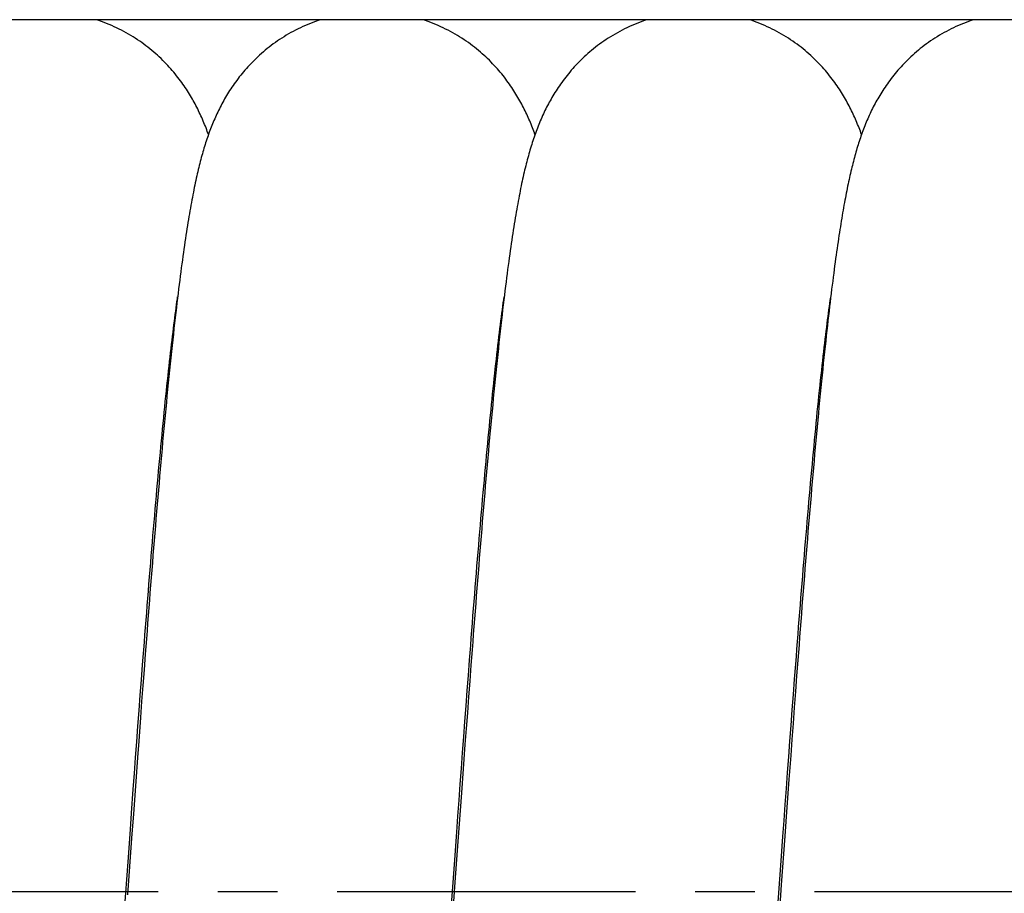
# Model space of a CAD drawing. Extents: x 0 to 594, y 0 to 420.
# Tile 16 of 21: x 303 to 343, y 313 to 349. Entities that reach past the tile are written whole.
import ezdxf

# ---------------------------------------------------------------- set-up
doc = ezdxf.new("R2010")
doc.units = 0
doc.header["$LTSCALE"] = 32.67
doc.linetypes.add('CENTER', pattern=[0.6, 0.375, -0.075, 0.075, -0.075])
for name, color, linetype in [('110653_DXF_CONTINUOUS_LINE', 7, 'CONTINUOUS'), ('110803_DXF_CONTINUOUS_LINE', 7, 'CONTINUOUS'), ('ASEM_125_125-15_DXF_AXIS', 7, 'CONTINUOUS'), ('HOSE_125_125DXF_CONTINUOUS', 7, 'CONTINUOUS')]:
    doc.layers.add(name, color=color, linetype=linetype)

msp = doc.modelspace()

# ---------------------------------------------------------------- linework, layer by layer
at = {"layer": '110653_DXF_CONTINUOUS_LINE', "color": 3, "linetype": 'CONTINUOUS'}
for p, q in [((309.14358, 335.71999), (309.11516, 335.71999)), ((322.55535, 335.71999), (322.52696, 335.71999)), ((335.96711, 335.71999), (335.93871, 335.71999))]:
    msp.add_line(p, q, dxfattribs=at)
at = {"layer": '110653_DXF_CONTINUOUS_LINE', "color": 9, "linetype": 'CONTINUOUS'}
for p, q in [((309.14358, 335.71999), (309.11516, 335.71999)), ((322.55535, 335.71999), (322.52696, 335.71999)), ((335.96711, 335.71999), (335.93871, 335.71999))]:
    msp.add_line(p, q, dxfattribs=at)
at = {"layer": '110803_DXF_CONTINUOUS_LINE', "color": 7, "linetype": 'CONTINUOUS'}
msp.add_line((370.79328, 349.03977), (238.59328, 349.03977), dxfattribs=at)
at = {"layer": 'ASEM_125_125-15_DXF_AXIS', "color": 7, "linetype": 'CENTER'}
msp.add_line((386.97328, 313.21999), (228.74328, 313.21999), dxfattribs=at)
at = {"layer": 'HOSE_125_125DXF_CONTINUOUS', "color": 7, "linetype": 'CONTINUOUS'}
for p, q in [((336.1662, 337.5059), (336.18633, 337.64913)), ((307.98281, 322.33233), (307.93407, 321.68591)), ((321.40881, 322.52007), (321.36005, 321.87436)), ((307.83036, 321.2923), (307.878, 321.92019)), ((321.25644, 321.48139), (321.304, 322.10668)), ((334.65586, 321.31872), (334.70357, 321.94697)), ((334.78771, 322.08571), (334.73903, 321.4386)), ((307.93407, 321.68591), (307.88539, 321.03623)), ((321.36005, 321.87436), (321.31137, 321.22562)), ((307.78266, 320.65935), (307.83036, 321.2923)), ((321.20883, 320.85104), (321.25644, 321.48139)), ((321.31137, 321.22562), (321.26275, 320.57401)), ((334.60813, 320.68584), (334.65586, 321.31872)), ((334.73903, 321.4386), (334.6904, 320.78804)), ((307.88539, 321.03623), (307.83678, 320.38358)), ((321.16119, 320.21601), (321.20883, 320.85104)), ((334.6904, 320.78804), (334.64182, 320.13434)), ((307.73489, 320.02159), (307.78266, 320.65935)), ((307.83678, 320.38358), (307.76397, 319.39971)), ((321.26275, 320.57401), (321.21418, 319.91964)), ((334.56039, 320.04868), (334.60813, 320.68584)), ((307.68705, 319.37933), (307.73489, 320.02159)), ((321.1135, 319.57668), (321.16119, 320.21601)), ((321.21418, 319.91964), (321.16565, 319.2627)), ((334.51263, 319.40738), (334.56039, 320.04868)), ((334.64182, 320.13434), (334.59326, 319.47785)), ((321.06576, 318.93333), (321.1135, 319.57668)), ((307.63914, 318.73289), (307.68705, 319.37933)), ((307.76397, 319.39971), (307.71549, 318.74089)), ((321.16565, 319.2627), (321.09292, 318.27271)), ((334.46483, 318.76214), (334.51263, 319.40738)), ((334.59326, 319.47785), (334.54475, 318.81889)), ((307.59117, 318.08264), (307.63914, 318.73289)), ((307.71549, 318.74089), (307.64286, 317.74898)), ((321.01799, 318.28628), (321.06576, 318.93333)), ((334.41699, 318.11312), (334.46483, 318.76214)), ((334.54475, 318.81889), (334.47205, 317.82661)), ((320.97016, 317.6358), (321.01799, 318.28628)), ((321.09292, 318.27271), (321.02026, 317.27813)), ((307.54316, 317.42895), (307.59117, 318.08264)), ((334.36906, 317.46051), (334.41699, 318.11312)), ((307.64286, 317.74898), (307.54612, 316.4211)), ((320.92228, 316.98222), (320.97016, 317.6358)), ((334.47205, 317.82661), (334.37527, 316.49843)), ((307.47107, 316.44278), (307.54316, 317.42895)), ((321.02026, 317.27813), (320.87515, 315.2809)), ((334.32107, 316.8046), (334.36906, 317.46051)), ((320.87436, 316.32583), (320.92228, 316.98222)), ((334.27301, 316.14581), (334.32107, 316.8046)), ((307.42297, 315.7821), (307.47107, 316.44278)), ((307.54612, 316.4211), (307.47366, 315.42257)), ((320.82639, 315.66694), (320.87436, 316.32583)), ((334.37527, 316.49843), (334.30281, 315.50011)), ((334.2249, 315.48459), (334.27301, 316.14581)), ((307.32662, 314.45456), (307.42297, 315.7821)), ((320.73031, 314.34303), (320.82639, 315.66694)), ((334.15267, 314.48913), (334.2249, 315.48459)), ((334.30281, 315.50011), (334.15822, 313.50293)), ((307.47366, 315.42257), (307.30492, 313.09155)), ((320.87515, 315.2809), (320.75457, 313.61499)), ((307.18172, 312.45293), (307.32662, 314.45456)), ((320.60994, 312.68032), (320.73031, 314.34303)), ((333.9838, 312.1566), (334.15267, 314.48913)), ((320.75457, 313.61499), (320.56213, 310.95951)), ((334.15822, 313.50293), (334.06206, 312.17463))]:
    msp.add_line(p, q, dxfattribs=at)
at = {"layer": 'HOSE_125_125DXF_CONTINUOUS', "color": 9, "linetype": 'CONTINUOUS'}
for p, q in [((309.14358, 335.71999), (309.11516, 335.71999)), ((322.55535, 335.71999), (322.52696, 335.71999)), ((335.96711, 335.71999), (335.93871, 335.71999))]:
    msp.add_line(p, q, dxfattribs=at)
at = {"layer": 'HOSE_125_125DXF_CONTINUOUS', "color": 7, "linetype": 'CONTINUOUS'}
for points in [[(310.62864, 344.3226), (310.6088, 344.37818), (310.58265, 344.44985), (310.55595, 344.52137), (310.52868, 344.59279), (310.50083, 344.66411), (310.47236, 344.73538), (310.44322, 344.80665), (310.41341, 344.87789), (310.38295, 344.94904), (310.35179, 345.02012), (310.31993, 345.09114), (310.28744, 345.1619), (310.25428, 345.23245), (310.22045, 345.30277), (310.18603, 345.37267), (310.15103, 345.44212), (310.11541, 345.51117), (310.07924, 345.5797), (310.04259, 345.64758), (310.00538, 345.71496), (309.96742, 345.78214), (309.92873, 345.84909), (309.88926, 345.91584), (309.84877, 345.9828), (309.80718, 346.05003), (309.7645, 346.11745), (309.7206, 346.18521), (309.67542, 346.25333), (309.62896, 346.32176), (309.58112, 346.39057), (309.53184, 346.45977), (309.4811, 346.52929), (309.4289, 346.59909), (309.37518, 346.66917), (309.31992, 346.73947), (309.26317, 346.80986), (309.20491, 346.8803), (309.14511, 346.95076), (309.08379, 347.02114), (309.02095, 347.09141), (308.95654, 347.16152), (308.8906, 347.23141), (308.82311, 347.30103), (308.75404, 347.37035), (308.68341, 347.43928), (308.61122, 347.50779), (308.53745, 347.57584), (308.46212, 347.64336), (308.38521, 347.71031), (308.30672, 347.77665), (308.22668, 347.84229), (308.14509, 347.9072), (308.06195, 347.97133), (307.97734, 348.03457), (307.89127, 348.09688), (307.80372, 348.15823), (307.71481, 348.21851), (307.62453, 348.27769), (307.53288, 348.33572), (307.43997, 348.39254), (307.34579, 348.44809), (307.25036, 348.50236), (307.15378, 348.55526), (307.05607, 348.60676), (306.95723, 348.65684), (306.85735, 348.70543), (306.75647, 348.75251), (306.65459, 348.79804), (306.55179, 348.84199), (306.4481, 348.88433), (306.34355, 348.92504), (306.2382, 348.96408), (306.1321, 349.00143), (306.02525, 349.03707), (306.01668, 349.03977)], [(315.24002, 349.03977), (315.2393, 349.03954), (315.13272, 349.00412), (315.02688, 348.967), (314.92179, 348.9282), (314.81747, 348.88773), (314.71402, 348.84564), (314.61145, 348.80195), (314.50978, 348.75667), (314.4091, 348.70986), (314.30941, 348.66154), (314.21075, 348.61174), (314.1132, 348.56051), (314.01677, 348.50789), (313.92148, 348.4539), (313.82744, 348.39863), (313.73465, 348.34211), (313.64313, 348.28437), (313.55297, 348.2255), (313.46418, 348.16553), (313.37675, 348.1045), (313.2908, 348.04252), (313.2063, 347.97962), (313.12327, 347.91583), (313.04178, 347.85127), (312.96183, 347.78596), (312.88342, 347.71997), (312.80662, 347.6534), (312.73143, 347.58629), (312.65783, 347.5187), (312.58589, 347.45074), (312.51563, 347.38248), (312.447, 347.31395), (312.37997, 347.24516), (312.31453, 347.17618), (312.25065, 347.10703), (312.18823, 347.03766), (312.12726, 346.96811), (312.06771, 346.8984), (312.0095, 346.82849), (311.95258, 346.75838), (311.89697, 346.68811), (311.84268, 346.61777), (311.78966, 346.54734), (311.73793, 346.47688), (311.68755, 346.40656), (311.6385, 346.3364), (311.59075, 346.26643), (311.54436, 346.19677), (311.49933, 346.12753), (311.45558, 346.05866), (311.41305, 345.99012), (311.37174, 345.92197), (311.33159, 345.85418), (311.29243, 345.78655), (311.25424, 345.71907), (311.21701, 345.65177), (311.1806, 345.58445), (311.14499, 345.5171), (311.11016, 345.44975), (311.07603, 345.38222), (311.04255, 345.31448), (311.00973, 345.24656), (310.97753, 345.17841), (310.94593, 345.10999), (310.91491, 345.04132), (310.8845, 344.97245), (310.85468, 344.90335), (310.82541, 344.83401), (310.79671, 344.76446), (310.76856, 344.69467), (310.74093, 344.62462), (310.71383, 344.55438), (310.68726, 344.48392), (310.66118, 344.41322), (310.63558, 344.34227), (310.61045, 344.27107), (310.58577, 344.19956), (310.56148, 344.12768), (310.53759, 344.05538), (310.51407, 343.98265), (310.49087, 343.90938), (310.46799, 343.83553), (310.44541, 343.76108), (310.4231, 343.68593), (310.40104, 343.61004), (310.37922, 343.53338), (310.35761, 343.45585), (310.3362, 343.37741), (310.31497, 343.29801), (310.29389, 343.21757), (310.27297, 343.13603), (310.25217, 343.05334), (310.23148, 342.96937), (310.21086, 342.88403), (310.19032, 342.7973), (310.16986, 342.70916), (310.14946, 342.61954), (310.12912, 342.52841), (310.10885, 342.43578), (310.08863, 342.34161), (310.06846, 342.24583), (310.04833, 342.14842), (310.02824, 342.04935), (310.00818, 341.94855), (309.98812, 341.84591), (309.96806, 341.74136), (309.94799, 341.63486), (309.92791, 341.52635), (309.9078, 341.41575), (309.88767, 341.30305), (309.86751, 341.18818), (309.84732, 341.07114), (309.82709, 340.95184), (309.8068, 340.8302), (309.78647, 340.70618), (309.76607, 340.57972), (309.74561, 340.45075), (309.72508, 340.31924), (309.70448, 340.18512), (309.68378, 340.04824), (309.66299, 339.90854), (309.6421, 339.76597), (309.62109, 339.62041), (309.59997, 339.4718), (309.57873, 339.32007), (309.55735, 339.16508), (309.53584, 339.00677), (309.51419, 338.84508), (309.49238, 338.67984), (309.47042, 338.5111), (309.44831, 338.3387), (309.42599, 338.16221), (309.40345, 337.98157), (309.38071, 337.7967), (309.3577, 337.60704), (309.33442, 337.41252), (309.31086, 337.21303), (309.28696, 337.00797), (309.26272, 336.79712), (309.23815, 336.58049), (309.21323, 336.35782), (309.18789, 336.12854), (309.1622, 335.89298), (309.1363, 335.65235), (309.11016, 335.40642), (309.0838, 335.15529), (309.05742, 334.90069), (309.031, 334.6427), (309.00454, 334.38125), (308.97822, 334.11809), (308.95207, 333.85372), (308.92605, 333.58778), (308.9002, 333.32074), (308.87455, 333.05302), (308.84908, 332.78436), (308.82371, 332.51427), (308.79845, 332.24279), (308.77331, 331.96999), (308.74821, 331.69532), (308.72317, 331.41875), (308.69818, 331.1404), (308.6732, 330.85989), (308.64822, 330.5771), (308.62326, 330.29221), (308.59832, 330.00532), (308.5734, 329.71647), (308.5485, 329.4257), (308.52362, 329.13313), (308.49876, 328.83881), (308.47394, 328.54277), (308.44915, 328.24517), (308.42439, 327.94609), (308.39967, 327.64553), (308.37497, 327.3435), (308.35031, 327.04006), (308.32567, 326.73524), (308.30106, 326.42901), (308.27648, 326.12141), (308.25192, 325.81249), (308.22738, 325.50222), (308.20286, 325.19062), (308.17835, 324.87774), (308.15386, 324.56359), (308.12938, 324.24819), (308.10491, 323.93159), (308.08046, 323.61385), (308.05602, 323.295), (308.0316, 322.9751), (307.98281, 322.33233)], [(324.04046, 344.32269), (324.01692, 344.38843), (323.99071, 344.46001), (323.96405, 344.53122), (323.93691, 344.60207), (323.90929, 344.67259), (323.88114, 344.74284), (323.85245, 344.81284), (323.8232, 344.88261), (323.79337, 344.95218), (323.76292, 345.02159), (323.73185, 345.09084), (323.70012, 345.15995), (323.66771, 345.22894), (323.63461, 345.29782), (323.60079, 345.36661), (323.56624, 345.43531), (323.53092, 345.50394), (323.49481, 345.57251), (323.45789, 345.64104), (323.42014, 345.70951), (323.38151, 345.77797), (323.342, 345.8464), (323.30158, 345.9148), (323.26019, 345.98325), (323.21781, 346.05172), (323.17441, 346.12021), (323.12991, 346.18882), (323.08428, 346.25752), (323.0375, 346.32631), (322.98947, 346.39528), (322.94015, 346.4644), (322.88953, 346.53366), (322.83751, 346.60312), (322.78402, 346.67279), (322.72907, 346.74261), (322.67265, 346.81253), (322.6147, 346.88252), (322.55522, 346.95256), (322.49421, 347.02255), (322.43165, 347.09247), (322.36751, 347.16228), (322.30181, 347.2319), (322.23454, 347.30129), (322.16567, 347.3704), (322.09522, 347.43917), (322.02319, 347.50755), (321.94954, 347.5755), (321.87432, 347.64293), (321.79751, 347.70982), (321.7191, 347.77611), (321.63914, 347.84171), (321.55762, 347.90659), (321.47455, 347.9707), (321.39, 348.03392), (321.30397, 348.09623), (321.21648, 348.15757), (321.1276, 348.21786), (321.03736, 348.27704), (320.94574, 348.33509), (320.85285, 348.39192), (320.7587, 348.4475), (320.66328, 348.50179), (320.56671, 348.55472), (320.469, 348.60625), (320.37015, 348.65636), (320.27027, 348.70498), (320.1694, 348.75208), (320.06753, 348.79764), (319.96475, 348.84162), (319.86107, 348.88398), (319.75653, 348.92471), (319.65119, 348.96378), (319.54507, 349.00116), (319.4382, 349.03683), (319.4289, 349.03977)], [(328.65229, 349.03977), (328.64805, 349.03844), (328.54133, 349.00291), (328.43534, 348.96568), (328.33011, 348.92677), (328.22566, 348.88618), (328.12207, 348.84397), (328.01937, 348.80015), (327.91758, 348.75475), (327.81677, 348.70781), (327.71696, 348.65935), (327.61818, 348.6094), (327.52051, 348.55802), (327.42396, 348.50525), (327.32856, 348.4511), (327.2344, 348.39567), (327.1415, 348.33898), (327.04987, 348.28106), (326.95961, 348.22201), (326.87071, 348.16186), (326.78319, 348.10065), (326.69713, 348.03847), (326.61254, 347.97537), (326.5294, 347.91137), (326.44781, 347.84659), (326.36775, 347.78106), (326.28922, 347.71482), (326.2123, 347.64801), (326.13699, 347.58065), (326.06328, 347.51279), (325.99124, 347.44457), (325.92089, 347.37605), (325.85217, 347.30725), (325.78505, 347.23819), (325.71953, 347.16894), (325.65556, 347.09951), (325.59306, 347.02985), (325.53199, 346.95999), (325.47234, 346.88995), (325.41402, 346.8197), (325.35699, 346.74922), (325.30125, 346.67856), (325.24688, 346.60787), (325.1938, 346.53712), (325.14204, 346.46637), (325.09171, 346.39586), (325.04281, 346.32565), (324.99528, 346.25574), (324.94915, 346.18622), (324.90442, 346.11719), (324.86101, 346.04861), (324.81886, 345.98044), (324.77796, 345.91275), (324.73825, 345.84552), (324.69959, 345.77855), (324.66201, 345.71197), (324.62542, 345.64568), (324.5895, 345.57913), (324.55419, 345.51224), (324.51953, 345.44508), (324.48529, 345.37723), (324.45139, 345.3085), (324.4179, 345.23905), (324.38489, 345.16898), (324.35233, 345.09823), (324.32021, 345.02681), (324.28865, 344.95494), (324.25762, 344.88259), (324.2271, 344.80974), (324.19717, 344.7366), (324.16783, 344.66317), (324.13903, 344.58939), (324.11084, 344.51544), (324.08324, 344.44131), (324.05619, 344.36696), (324.02972, 344.29248), (324.00382, 344.21792), (323.97844, 344.14318), (323.95352, 344.06811), (323.92905, 343.99271), (323.90499, 343.91693), (323.8813, 343.8406), (323.85794, 343.76368), (323.8349, 343.68614), (323.81215, 343.60784), (323.78964, 343.52873), (323.76738, 343.44876), (323.74533, 343.36783), (323.72348, 343.28588), (323.7018, 343.20286), (323.68029, 343.11874), (323.65894, 343.03346), (323.63773, 342.94697), (323.61667, 342.8593), (323.59575, 342.7704), (323.57495, 342.68022), (323.55427, 342.58874), (323.53371, 342.49597), (323.51325, 342.40182), (323.49286, 342.30614), (323.47253, 342.20887), (323.45224, 342.10999), (323.43201, 342.00943), (323.4118, 341.90715), (323.39163, 341.80311), (323.37148, 341.69726), (323.35135, 341.58958), (323.33123, 341.48001), (323.31109, 341.36839), (323.29093, 341.25467), (323.27074, 341.13882), (323.25052, 341.02077), (323.23026, 340.90048), (323.20997, 340.7779), (323.18962, 340.65294), (323.16922, 340.52559), (323.14876, 340.39576), (323.12822, 340.2633), (323.1076, 340.12815), (323.08689, 339.99028), (323.06608, 339.84956), (323.04517, 339.70598), (323.02416, 339.55946), (323.00303, 339.40986), (322.98178, 339.25712), (322.9604, 339.1012), (322.93888, 338.94189), (322.91722, 338.77922), (322.89542, 338.61304), (322.87341, 338.44291), (322.8512, 338.2688), (322.82878, 338.09059), (322.80609, 337.90768), (322.78312, 337.71993), (322.75987, 337.52729), (322.7363, 337.32923), (322.71238, 337.12551), (322.68813, 336.91615), (322.66354, 336.70096), (322.63856, 336.47943), (322.61324, 336.25184), (322.5877, 336.01931), (322.56195, 335.78173), (322.53599, 335.5391), (322.50996, 335.29278), (322.48387, 335.0428), (322.45772, 334.78914), (322.43165, 334.53319), (322.40569, 334.27538), (322.3798, 334.01539), (322.35402, 333.75358), (322.32835, 333.49021), (322.30279, 333.22515), (322.27731, 332.95821), (322.25191, 332.68945), (322.22658, 332.41891), (322.20131, 332.14638), (322.17608, 331.87186), (322.15091, 331.59543), (322.12577, 331.31698), (322.10067, 331.0365), (322.0756, 330.75407), (322.05056, 330.46972), (322.02555, 330.18348), (322.00057, 329.89538), (321.97563, 329.60549), (321.95072, 329.31384), (321.92584, 329.02047), (321.901, 328.72541), (321.87618, 328.42873), (321.85139, 328.13044), (321.82663, 327.83055), (321.80189, 327.52911), (321.77718, 327.22614), (321.75249, 326.92166), (321.72782, 326.61571), (321.70317, 326.30833), (321.67854, 325.99952), (321.65393, 325.6893), (321.62933, 325.37773), (321.60475, 325.06484), (321.58019, 324.75066), (321.55564, 324.43524), (321.53112, 324.11866), (321.50661, 323.80096), (321.48213, 323.48218), (321.45766, 323.16241), (321.40881, 322.52007)], [(337.45218, 344.32273), (337.43022, 344.38417), (337.40386, 344.45624), (337.37704, 344.52796), (337.34971, 344.59938), (337.32187, 344.6705), (337.29348, 344.74142), (337.26448, 344.8122), (337.23488, 344.88282), (337.20469, 344.95322), (337.17387, 345.02345), (337.14242, 345.09348), (337.1104, 345.16318), (337.07778, 345.23257), (337.04454, 345.30165), (337.01073, 345.37035), (336.97637, 345.43859), (336.94141, 345.50647), (336.90575, 345.57415), (336.8694, 345.64159), (336.83232, 345.70885), (336.79436, 345.77617), (336.7555, 345.84355), (336.71571, 345.91097), (336.67481, 345.9787), (336.63274, 346.04679), (336.58951, 346.11514), (336.54506, 346.18379), (336.49935, 346.25274), (336.45236, 346.32195), (336.40409, 346.39136), (336.3545, 346.46096), (336.30359, 346.5307), (336.25133, 346.60054), (336.19773, 346.67043), (336.14273, 346.74037), (336.08633, 346.81031), (336.0285, 346.88023), (335.96921, 346.95009), (335.90842, 347.01991), (335.84609, 347.08964), (335.7822, 347.15925), (335.71672, 347.22873), (335.6496, 347.29804), (335.58083, 347.36714), (335.51041, 347.43596), (335.43831, 347.50449), (335.36451, 347.57266), (335.28911, 347.64034), (335.21207, 347.70748), (335.1334, 347.77405), (335.0532, 347.83991), (334.97146, 347.90501), (334.88818, 347.96931), (334.80345, 348.03271), (334.71729, 348.09515), (334.62968, 348.1566), (334.54071, 348.21697), (334.45038, 348.27623), (334.3587, 348.33435), (334.26575, 348.39123), (334.17155, 348.44685), (334.07611, 348.50117), (333.97951, 348.55413), (333.88177, 348.60569), (333.7829, 348.65583), (333.68299, 348.70448), (333.58207, 348.75162), (333.48013, 348.79722), (333.37729, 348.84123), (333.27355, 348.88362), (333.16895, 348.92439), (333.06356, 348.96348), (332.95741, 349.00088), (332.85052, 349.03656), (332.84037, 349.03977)], [(342.06348, 349.03977), (342.06232, 349.0394), (341.95576, 349.00398), (341.84993, 348.96686), (341.74487, 348.92806), (341.64059, 348.8876), (341.53717, 348.84552), (341.43461, 348.80183), (341.33296, 348.75655), (341.23229, 348.70974), (341.13264, 348.66143), (341.03401, 348.61165), (340.93651, 348.56044), (340.84015, 348.50786), (340.74494, 348.45391), (340.65097, 348.39868), (340.55825, 348.3422), (340.46679, 348.2845), (340.37669, 348.22567), (340.28794, 348.16574), (340.20056, 348.10475), (340.11465, 348.0428), (340.0302, 347.97995), (339.94723, 347.91621), (339.86581, 347.85171), (339.78593, 347.78648), (339.7076, 347.72057), (339.63085, 347.65406), (339.55568, 347.587), (339.48208, 347.51942), (339.4101, 347.45143), (339.33974, 347.3831), (339.27098, 347.31444), (339.2038, 347.24552), (339.13822, 347.17639), (339.07419, 347.10708), (339.01163, 347.03755), (338.9505, 346.96781), (338.89081, 346.89792), (338.83255, 346.82794), (338.77569, 346.75787), (338.72022, 346.68778), (338.66622, 346.6178), (338.61367, 346.54801), (338.56254, 346.47839), (338.5128, 346.409), (338.46445, 346.33991), (338.41744, 346.27111), (338.37167, 346.20251), (338.32711, 346.13415), (338.28375, 346.06604), (338.24148, 345.99809), (338.20031, 345.93036), (338.16018, 345.86282), (338.12098, 345.7953), (338.08269, 345.72784), (338.04528, 345.6604), (338.00859, 345.59276), (337.97259, 345.52488), (337.9373, 345.45678), (337.90259, 345.38828), (337.86843, 345.31928), (337.83483, 345.24985), (337.80185, 345.18009), (337.76944, 345.10996), (337.73762, 345.03947), (337.70645, 344.96882), (337.67592, 344.89799), (337.646, 344.82696), (337.61676, 344.75591), (337.58817, 344.68485), (337.56021, 344.61373), (337.53289, 344.54264), (337.50621, 344.47162), (337.48011, 344.4006), (337.45455, 344.32946), (337.4295, 344.25821), (337.40494, 344.1868), (337.38083, 344.11513), (337.35713, 344.04317), (337.33384, 343.9709), (337.3109, 343.89819), (337.2883, 343.82502), (337.26602, 343.75136), (337.24403, 343.67711), (337.22231, 343.60223), (337.20085, 343.52669), (337.17963, 343.45045), (337.15862, 343.37345), (337.13784, 343.29567), (337.11726, 343.2171), (337.09688, 343.1377), (337.07668, 343.05746), (337.05666, 342.97634), (337.03681, 342.89436), (337.01713, 342.81145), (336.99758, 342.72753), (336.97816, 342.64257), (336.95885, 342.55654), (336.93964, 342.46933), (336.92051, 342.38087), (336.90146, 342.29117), (336.88248, 342.20019), (336.86358, 342.10793), (336.84474, 342.01433), (336.82594, 341.91931), (336.80717, 341.82283), (336.78844, 341.72486), (336.76973, 341.62532), (336.75103, 341.52416), (336.73234, 341.42138), (336.71367, 341.31694), (336.695, 341.21086), (336.67633, 341.10307), (336.65764, 340.99343), (336.63893, 340.88193), (336.62019, 340.76852), (336.6014, 340.65304), (336.58255, 340.53544), (336.56365, 340.4157), (336.54466, 340.29366), (336.5256, 340.16927), (336.50645, 340.04249), (336.48721, 339.91319), (336.46786, 339.78132), (336.44841, 339.64682), (336.42885, 339.50961), (336.40917, 339.36964), (336.38937, 339.22687), (336.36943, 339.08107), (336.34935, 338.93218), (336.32912, 338.78018), (336.30873, 338.62493), (336.28819, 338.46638), (336.26749, 338.30447), (336.24661, 338.13902), (336.22555, 337.96997), (336.20431, 337.79727), (336.18288, 337.62073), (336.16125, 337.4403), (336.13943, 337.25593), (336.11739, 337.0674), (336.09514, 336.8747), (336.07267, 336.67773), (336.04996, 336.4762), (336.02701, 336.27003), (336.00382, 336.05917), (335.98036, 335.84336), (335.95664, 335.62254), (335.93266, 335.39662), (335.90839, 335.16538), (335.88381, 334.92847), (335.85895, 334.68608), (335.83385, 334.43869), (335.80851, 334.18599), (335.78293, 333.92819), (335.75726, 333.66664), (335.73151, 333.40134), (335.70565, 333.13226), (335.67984, 332.86085), (335.65407, 332.58728), (335.62835, 332.31145), (335.60276, 332.03443), (335.57733, 331.75674), (335.55204, 331.478), (335.52686, 331.19802), (335.50179, 330.91693), (335.47683, 330.63471), (335.45193, 330.3509), (335.42707, 330.06554), (335.40228, 329.77867), (335.3775, 329.48985), (335.35273, 329.19898), (335.32797, 328.90623), (335.30322, 328.61153), (335.27846, 328.31481), (335.25371, 328.01621), (335.22897, 327.71589), (335.20424, 327.4139), (335.17953, 327.11027), (335.15484, 326.80518), (335.13018, 326.4987), (335.10555, 326.19085), (335.08095, 325.88176), (335.05639, 325.57154), (335.03186, 325.26017), (335.00735, 324.94762), (334.98287, 324.63394), (334.95841, 324.31918), (334.93398, 324.00329), (334.90956, 323.68631), (334.88517, 323.36829), (334.86078, 323.04918), (334.83641, 322.72902), (334.78771, 322.08571)], [(307.878, 321.92019), (307.92559, 322.54272), (307.94937, 322.85191), (307.97314, 323.15965), (307.99689, 323.46591), (308.02063, 323.77066), (308.04435, 324.07386), (308.06806, 324.37546), (308.09175, 324.67541), (308.11542, 324.97369), (308.13907, 325.27023), (308.16271, 325.565), (308.18633, 325.85796), (308.20993, 326.14907), (308.23352, 326.4383), (308.25709, 326.7256), (308.28064, 327.01088), (308.30417, 327.29411), (308.32768, 327.57526), (308.35115, 327.8542), (308.3746, 328.13092), (308.39801, 328.40537), (308.42138, 328.67744), (308.4447, 328.94708), (308.46798, 329.21428), (308.49122, 329.47898), (308.51441, 329.74111), (308.53755, 330.00068), (308.56066, 330.25775), (308.58373, 330.51229), (308.60676, 330.76426), (308.62976, 331.01372), (308.65273, 331.26066), (308.67566, 331.50504), (308.69857, 331.74689), (308.72146, 331.98628), (308.74432, 332.22308), (308.76712, 332.45699), (308.78987, 332.68808), (308.81256, 332.91625), (308.83514, 333.14099), (308.85762, 333.36231), (308.87998, 333.5802), (308.9022, 333.79421), (308.92426, 334.00434), (308.94616, 334.21061), (308.96786, 334.41266), (308.98936, 334.61044), (309.01066, 334.80407), (309.03174, 334.9934), (309.05259, 335.17848), (309.07322, 335.35934), (309.09362, 335.53593), (309.11378, 335.70829), (309.13369, 335.87647), (309.15336, 336.0404), (309.17277, 336.20012), (309.19193, 336.3557), (309.21082, 336.50711), (309.22945, 336.65439), (309.24781, 336.79762), (309.2659, 336.93684), (309.28373, 337.07211), (309.30128, 337.20347), (309.31855, 337.331), (309.33556, 337.45474), (309.35229, 337.57475), (309.36283, 337.64928)], [(321.304, 322.10668), (321.3515, 322.72653), (321.37522, 323.03428), (321.39893, 323.34053), (321.42262, 323.64523), (321.44629, 323.94833), (321.46993, 324.24978), (321.49356, 324.54955), (321.51717, 324.8476), (321.54076, 325.14388), (321.56432, 325.43835), (321.58786, 325.73097), (321.61138, 326.0217), (321.63488, 326.31051), (321.65835, 326.59734), (321.68179, 326.88217), (321.70522, 327.16496), (321.72862, 327.44569), (321.75199, 327.72431), (321.77534, 328.0008), (321.79865, 328.27511), (321.82194, 328.5472), (321.8452, 328.81705), (321.86844, 329.08463), (321.89165, 329.34993), (321.91482, 329.6129), (321.93796, 329.87345), (321.96107, 330.13159), (321.98415, 330.38726), (322.00719, 330.64034), (322.03018, 330.89082), (322.05313, 331.13866), (322.07603, 331.38373), (322.09887, 331.626), (322.12166, 331.86546), (322.14437, 332.10197), (322.16702, 332.33549), (322.18959, 332.56602), (322.2121, 332.79351), (322.23452, 333.01791), (322.25687, 333.23923), (322.27915, 333.45753), (322.30135, 333.6728), (322.32349, 333.88501), (322.34556, 334.0942), (322.36756, 334.30034), (322.38948, 334.50342), (322.41134, 334.70345), (322.43314, 334.90051), (322.45488, 335.09449), (322.4765, 335.28507), (322.49802, 335.47233), (322.51943, 335.65619), (322.54067, 335.83616), (322.56174, 336.01222), (322.58263, 336.18442), (322.60329, 336.35234), (322.62372, 336.51605), (322.64393, 336.67556), (322.66383, 336.83044), (322.68344, 336.9808), (322.70276, 337.12664), (322.72168, 337.26738), (322.7402, 337.4031), (322.75834, 337.53391), (322.77471, 337.65025)], [(334.70357, 321.94697), (334.75124, 322.57019), (334.77506, 322.87973), (334.79886, 323.18785), (334.82265, 323.49445), (334.84642, 323.79947), (334.87017, 324.1029), (334.89389, 324.40463), (334.9176, 324.70462), (334.94128, 325.00285), (334.96494, 325.29926), (334.98858, 325.59382), (335.01219, 325.88648), (335.03578, 326.1772), (335.05935, 326.46595), (335.08288, 326.75269), (335.10639, 327.03737), (335.12988, 327.31997), (335.15334, 327.60045), (335.17677, 327.87876), (335.20017, 328.15486), (335.22354, 328.42873), (335.24688, 328.70028), (335.27018, 328.96949), (335.29344, 329.23632), (335.31667, 329.50069), (335.33985, 329.76257), (335.363, 330.02194), (335.3861, 330.27873), (335.40916, 330.53292), (335.43217, 330.7845), (335.45514, 331.03345), (335.47806, 331.27976), (335.50095, 331.5234), (335.52379, 331.76439), (335.54659, 332.00273), (335.56935, 332.23838), (335.59207, 332.47134), (335.61476, 332.70163), (335.63741, 332.92918), (335.66, 333.15385), (335.68255, 333.37575), (335.70505, 333.59471), (335.72744, 333.81023), (335.74972, 334.02231), (335.77189, 334.23093), (335.7939, 334.43563), (335.81575, 334.63643), (335.83744, 334.83335), (335.85892, 335.02592), (335.88017, 335.21413), (335.9012, 335.39806), (335.92199, 335.57751), (335.94253, 335.75251), (335.96281, 335.92314), (335.98281, 336.08921), (336.00253, 336.25078), (336.02196, 336.40792), (336.0411, 336.56054), (336.05993, 336.70872), (336.07846, 336.85251), (336.09668, 336.99187), (336.11457, 337.12689), (336.13213, 337.25762), (336.14934, 337.38394), (336.1662, 337.5059)]]:
    msp.add_lwpolyline(points, dxfattribs=at)

doc.saveas('drawing.dxf')
